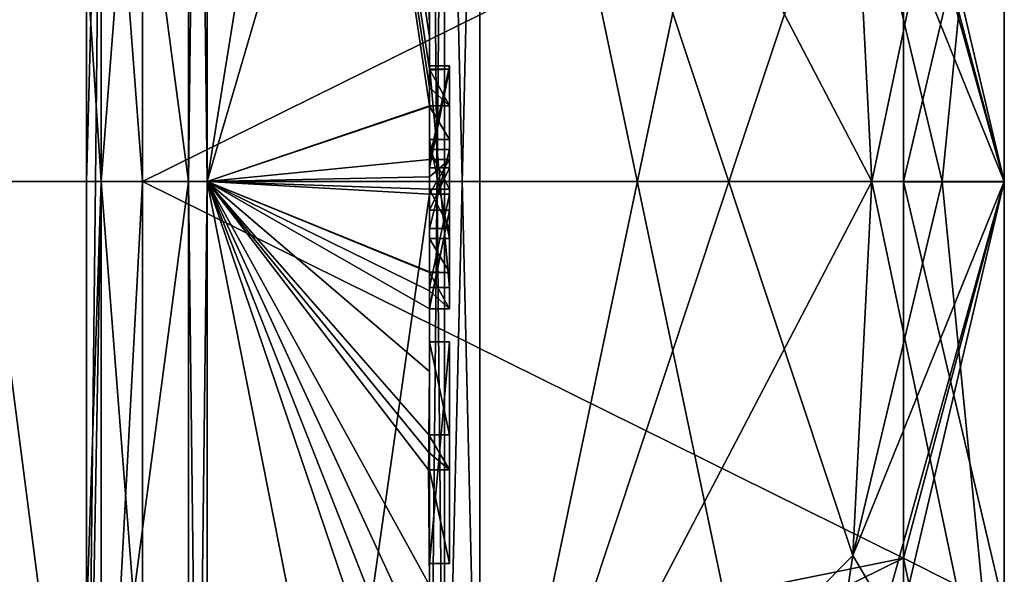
# Model space of a CAD drawing. Extents: x -23 to 470, y -1800 to 0.
# Tile 255 of 256: x 460.34 to 470.1, y -31.9 to -26.39. Entities that reach past the tile are written whole.
import ezdxf

# ---------------------------------------------------------------- set-up
doc = ezdxf.new("R2010")
doc.units = 0
doc.header["$LTSCALE"] = 17.087905
for name, color, linetype in [('1365', 7, 'CONTINUOUS'), ('1366', 7, 'CONTINUOUS'), ('1369', 7, 'CONTINUOUS'), ('1372', 7, 'CONTINUOUS'), ('1377', 7, 'CONTINUOUS'), ('1378', 7, 'CONTINUOUS'), ('1379', 7, 'CONTINUOUS'), ('1380', 7, 'CONTINUOUS'), ('1381', 7, 'CONTINUOUS'), ('1382', 7, 'CONTINUOUS'), ('1385', 7, 'CONTINUOUS'), ('1386', 7, 'CONTINUOUS'), ('1387', 7, 'CONTINUOUS'), ('1388', 7, 'CONTINUOUS'), ('1389', 7, 'CONTINUOUS'), ('1390', 7, 'CONTINUOUS'), ('1391', 7, 'CONTINUOUS'), ('1392', 7, 'CONTINUOUS'), ('1423', 7, 'CONTINUOUS'), ('1425', 7, 'CONTINUOUS'), ('1426', 7, 'CONTINUOUS'), ('1427', 7, 'CONTINUOUS'), ('1428', 7, 'CONTINUOUS'), ('1433', 7, 'CONTINUOUS'), ('1434', 7, 'CONTINUOUS'), ('1435', 7, 'CONTINUOUS'), ('1436', 7, 'CONTINUOUS'), ('1437', 7, 'CONTINUOUS'), ('1438', 7, 'CONTINUOUS'), ('1439', 7, 'CONTINUOUS'), ('1440', 7, 'CONTINUOUS'), ('1441', 7, 'CONTINUOUS'), ('1450', 7, 'CONTINUOUS'), ('1453', 7, 'CONTINUOUS'), ('1456', 7, 'CONTINUOUS'), ('1457', 7, 'CONTINUOUS'), ('1476', 7, 'CONTINUOUS'), ('1477', 7, 'CONTINUOUS'), ('1478', 7, 'CONTINUOUS'), ('1479', 7, 'CONTINUOUS'), ('1480', 7, 'CONTINUOUS'), ('1481', 7, 'CONTINUOUS'), ('1482', 7, 'CONTINUOUS'), ('1483', 7, 'CONTINUOUS'), ('1484', 7, 'CONTINUOUS'), ('1485', 7, 'CONTINUOUS'), ('1486', 7, 'CONTINUOUS'), ('1487', 7, 'CONTINUOUS'), ('1488', 7, 'CONTINUOUS'), ('1489', 7, 'CONTINUOUS'), ('1490', 7, 'CONTINUOUS'), ('1554', 7, 'CONTINUOUS')]:
    doc.layers.add(name, color=color, linetype=linetype)

msp = doc.modelspace()

# ---------------------------------------------------------------- linework, layer by layer
at = {"layer": '1365', "linetype": 'CONTINUOUS'}
for points in [[(470.1, -23.7629, -7.3107), (470.1, -27.9993, -8.4499), (470.1, -17.1745, -6.2494), (470.1, -23.7629, -7.3107)], [(470.1, -17.1745, -6.2494), (470.1, -27.9993, -8.4499), (470.1, -34.2494, -10.8255), (470.1, -17.1745, -6.2494)], [(470.1, -21.7506, -10.8255), (470.1, -17.1745, -6.2494), (470.1, -34.2494, -10.8255), (470.1, -21.7506, -10.8255)], [(470.1, -28.0007, 8.4499), (470.1, -23.764, 7.3114), (470.1, -21.7506, 10.8255), (470.1, -28.0007, 8.4499)], [(470.1, -28.0007, 8.4499), (470.1, -21.7506, 10.8255), (470.1, -38.8255, 6.2494), (470.1, -28.0007, 8.4499)], [(470.1, -21.7506, 10.8255), (470.1, -28, 12.5), (470.1, -34.2494, 10.8255), (470.1, -21.7506, 10.8255)], [(470.1, -38.8255, 6.2494), (470.1, -21.7506, 10.8255), (470.1, -34.2494, 10.8255), (470.1, -38.8255, 6.2494)], [(470.1, -28, -12.5), (470.1, -21.7506, -10.8255), (470.1, -34.2494, -10.8255), (470.1, -28, -12.5)], [(470.1, -27.9993, -8.4499), (470.1, -32.236, -7.3114), (470.1, -34.2494, -10.8255), (470.1, -27.9993, -8.4499)], [(470.1, -32.2371, 7.3107), (470.1, -28.0007, 8.4499), (470.1, -38.8255, 6.2494), (470.1, -32.2371, 7.3107)]]:
    msp.add_3dface(points, dxfattribs=at)
at = {"layer": '1366', "linetype": 'CONTINUOUS'}
for points in [[(464.9, -20.5597, 15.95), (464.9, -35.4403, 15.95), (468.0232, -20.5597, 15.95), (464.9, -20.5597, 15.95)], [(468.0232, -20.5597, 15.95), (464.9, -35.4403, 15.95), (468.5978, -24.2917, 15.95), (468.0232, -20.5597, 15.95)], [(468.5978, -24.2917, 15.95), (464.9, -35.4403, 15.95), (468.7857, -28, 15.95), (468.5978, -24.2917, 15.95)], [(468.7857, -28, 15.95), (464.9, -35.4403, 15.95), (468.5976, -31.7097, 15.95), (468.7857, -28, 15.95)], [(468.5976, -31.7097, 15.95), (464.9, -35.4403, 15.95), (468.0232, -35.4403, 15.95), (468.5976, -31.7097, 15.95)]]:
    msp.add_3dface(points, dxfattribs=at)
at = {"layer": '1369', "linetype": 'CONTINUOUS'}
for points in [[(464.9, -35.4403, -15.95), (464.9, -20.5597, -15.95), (468.0232, -35.4403, -15.95), (464.9, -35.4403, -15.95)], [(468.0232, -35.4403, -15.95), (464.9, -20.5597, -15.95), (468.5978, -31.7083, -15.95), (468.0232, -35.4403, -15.95)], [(468.5978, -31.7083, -15.95), (464.9, -20.5597, -15.95), (468.7857, -28, -15.95), (468.5978, -31.7083, -15.95)], [(468.7857, -28, -15.95), (464.9, -20.5597, -15.95), (468.5976, -24.2903, -15.95), (468.7857, -28, -15.95)]]:
    msp.add_3dface(points, dxfattribs=at)
at = {"layer": '1372', "linetype": 'CONTINUOUS'}
for points in [[(464.4, -35.5503, -16.45), (464.4, -21.7364, -16.5), (464.4, -20.4497, -16.45), (464.4, -35.5503, -16.45)], [(464.4, -26.85, 16.5), (464.4, -29.0506, 16.5), (464.4, -20.4497, 16.45), (464.4, -26.85, 16.5)], [(464.4, -20.4497, 16.45), (464.4, -29.0506, 16.5), (464.4, -35.5503, 16.45), (464.4, -20.4497, 16.45)], [(464.4, -26.85, 16.7828), (464.4, -26.85, 16.5), (464.4, -20.4497, 16.45), (464.4, -26.85, 16.7828)], [(464.4, -20.4802, 17.9917), (464.4, -26.85, 16.7828), (464.4, -20.4497, 16.45), (464.4, -20.4802, 17.9917)], [(464.4, -27.7791, 19.4994), (464.4, -26.85, 16.7828), (464.4, -20.4802, 17.9917), (464.4, -27.7791, 19.4994)], [(464.4, -22.1297, -16.5), (464.4, -21.7364, -16.5), (464.4, -35.5503, -16.45), (464.4, -22.1297, -16.5)], [(464.4, -23.5648, -16.5), (464.4, -22.1297, -16.5), (464.4, -35.5503, -16.45), (464.4, -23.5648, -16.5)], [(464.4, -23.9582, -16.5), (464.4, -23.5648, -16.5), (464.4, -35.5503, -16.45), (464.4, -23.9582, -16.5)], [(464.4, -25.8781, -16.5), (464.4, -23.9582, -16.5), (464.4, -35.5503, -16.45), (464.4, -25.8781, -16.5)], [(464.4, -26.2268, -16.5), (464.4, -25.8781, -16.5), (464.4, -35.5503, -16.45), (464.4, -26.2268, -16.5)], [(464.4, -26.2268, -19.4192), (464.4, -26.2268, -16.5), (464.4, -27.8639, -16.5), (464.4, -26.2268, -19.4192)], [(464.4, -27.8639, -16.5), (464.4, -26.2268, -16.5), (464.4, -35.5503, -16.45), (464.4, -27.8639, -16.5)], [(464.4, -26.5602, -19.4468), (464.4, -26.2268, -19.4192), (464.4, -27.8639, -16.5), (464.4, -26.5602, -19.4468)], [(464.4, -26.894, -19.4686), (464.4, -26.5602, -19.4468), (464.4, -27.8639, -16.5), (464.4, -26.894, -19.4686)], [(464.4, -27.7791, 16.7828), (464.4, -26.85, 16.7828), (464.4, -27.7791, 19.4994), (464.4, -27.7791, 16.7828)], [(464.4, -27.254, -19.4857), (464.4, -27.5811, -18.4497), (464.4, -28.0747, -19.4999), (464.4, -27.254, -19.4857)], [(464.4, -27.5811, -18.4497), (464.4, -28.5656, -18.4497), (464.4, -28.0747, -19.4999), (464.4, -27.5811, -18.4497)], [(464.4, -28.4656, -18.1456), (464.4, -27.6811, -18.1456), (464.4, -28.0744, -16.904), (464.4, -28.4656, -18.1456)], [(464.4, -28.2828, -16.5), (464.4, -27.8639, -16.5), (464.4, -35.5503, -16.45), (464.4, -28.2828, -16.5)], [(464.4, -28.5656, -18.4497), (464.4, -28.8949, -19.4795), (464.4, -28.0747, -19.4999), (464.4, -28.5656, -18.4497)], [(464.4, -28.1257, 19.4998), (464.4, -35.6608, 17.9321), (464.4, -28.1257, 16.7828), (464.4, -28.1257, 19.4998)], [(464.4, -28.1257, 16.7828), (464.4, -35.6608, 17.9321), (464.4, -29.0506, 16.7828), (464.4, -28.1257, 16.7828)], [(464.4, -29.2498, -19.4599), (464.4, -28.2828, -16.5), (464.4, -29.5882, -16.5), (464.4, -29.2498, -19.4599)], [(464.4, -29.5882, -16.5), (464.4, -28.2828, -16.5), (464.4, -35.5503, -16.45), (464.4, -29.5882, -16.5)], [(464.4, -29.0506, 16.7828), (464.4, -35.6608, 17.9321), (464.4, -29.0506, 16.5), (464.4, -29.0506, 16.7828)], [(464.4, -29.0506, 16.5), (464.4, -35.6608, 17.9321), (464.4, -35.5503, 16.45), (464.4, -29.0506, 16.5)], [(464.4, -29.8827, -19.4089), (464.4, -29.2498, -19.4599), (464.4, -29.5882, -16.7828), (464.4, -29.8827, -19.4089)], [(464.4, -29.5882, -16.7828), (464.4, -29.2498, -19.4599), (464.4, -29.5882, -16.5), (464.4, -29.5882, -16.7828)], [(464.4, -30.5131, -16.7828), (464.4, -29.8827, -19.4089), (464.4, -29.5882, -16.7828), (464.4, -30.5131, -16.7828)], [(464.4, -31.7888, -16.5), (464.4, -29.5882, -16.5), (464.4, -35.5503, -16.45), (464.4, -31.7888, -16.5)], [(464.4, -30.5131, -19.3374), (464.4, -29.8827, -19.4089), (464.4, -30.5131, -16.7828), (464.4, -30.5131, -19.3374)], [(464.4, -30.8597, -16.7828), (464.4, -31.7888, -16.7828), (464.4, -30.8597, -19.2892), (464.4, -30.8597, -16.7828)], [(464.4, -30.8597, -19.2892), (464.4, -31.7888, -16.7828), (464.4, -32.0042, -19.0844), (464.4, -30.8597, -19.2892)], [(464.4, -31.7888, -16.7828), (464.4, -31.7888, -16.5), (464.4, -32.6371, -16.5), (464.4, -31.7888, -16.7828)], [(464.4, -32.6371, -16.5), (464.4, -31.7888, -16.5), (464.4, -35.5503, -16.45), (464.4, -32.6371, -16.5)], [(464.4, -32.0042, -19.0844), (464.4, -31.7888, -16.7828), (464.4, -32.6371, -16.5), (464.4, -32.0042, -19.0844)]]:
    msp.add_3dface(points, dxfattribs=at)
at = {"layer": '1377', "linetype": 'CONTINUOUS'}
for points in [[(462.1949, -28, 21.9825), (464.4, -14.2777, 13.8546), (462.1949, -12.456, 15.544), (462.1949, -28, 21.9825)], [(464.4, -20.4802, 17.9917), (464.4, -14.2777, 13.8546), (462.1949, -28, 21.9825), (464.4, -20.4802, 17.9917)], [(464.4, -27.7791, 19.4994), (464.4, -20.4802, 17.9917), (462.1949, -28, 21.9825), (464.4, -27.7791, 19.4994)], [(464.4, -27.9524, 19.5), (464.4, -27.7791, 19.4994), (462.1949, -28, 21.9825), (464.4, -27.9524, 19.5)], [(464.4, -28.1257, 19.4998), (464.4, -27.9524, 19.5), (462.1949, -28, 21.9825), (464.4, -28.1257, 19.4998)], [(462.1949, -43.544, 15.544), (464.4, -28.1257, 19.4998), (462.1949, -28, 21.9825), (462.1949, -43.544, 15.544)], [(464.4, -35.6608, 17.9321), (464.4, -28.1257, 19.4998), (462.1949, -43.544, 15.544), (464.4, -35.6608, 17.9321)]]:
    msp.add_3dface(points, dxfattribs=at)
at = {"layer": '1378', "linetype": 'CONTINUOUS'}
for points in [[(462.1949, -12.456, -15.544), (464.4, -26.5602, -19.4468), (464.3998, -26.8838, -19.5), (462.1949, -12.456, -15.544)], [(464.4, -26.5602, -19.4468), (462.1949, -12.456, -15.544), (464.3987, -26.2268, -19.5), (464.4, -26.5602, -19.4468)], [(462.1949, -28, -21.9825), (462.1949, -12.456, -15.544), (464.4, -27.2495, -19.5), (462.1949, -28, -21.9825)], [(464.4, -27.2495, -19.5), (462.1949, -12.456, -15.544), (464.3999, -27.0666, -19.5), (464.4, -27.2495, -19.5)], [(464.3999, -27.0666, -19.5), (462.1949, -12.456, -15.544), (464.3998, -26.8838, -19.5), (464.3999, -27.0666, -19.5)], [(464.3997, -26.2268, -19.4596), (464.4, -26.5602, -19.4468), (464.3987, -26.2268, -19.5), (464.3997, -26.2268, -19.4596)], [(464.4, -26.2268, -19.4192), (464.4, -26.5602, -19.4468), (464.3997, -26.2268, -19.4596), (464.4, -26.2268, -19.4192)], [(464.3998, -26.8838, -19.5), (464.4, -26.5602, -19.4468), (464.3999, -26.8889, -19.4843), (464.3998, -26.8838, -19.5)], [(464.4, -26.5602, -19.4468), (464.4, -26.894, -19.4686), (464.3999, -26.8889, -19.4843), (464.4, -26.5602, -19.4468)], [(464.4, -27.254, -19.4857), (462.1949, -28, -21.9825), (464.4, -27.2495, -19.5), (464.4, -27.254, -19.4857)], [(464.4, -27.254, -19.4857), (464.4, -28.0747, -19.4999), (462.1949, -28, -21.9825), (464.4, -27.254, -19.4857)], [(464.4, -28.0747, -19.4999), (464.4, -28.8949, -19.4795), (462.1949, -28, -21.9825), (464.4, -28.0747, -19.4999)], [(462.1949, -28, -21.9825), (464.4, -28.8949, -19.4795), (464.4, -28.8982, -19.4897), (462.1949, -28, -21.9825)], [(462.1949, -28, -21.9825), (464.4, -29.8827, -19.4089), (464.3948, -30.5131, -19.5), (462.1949, -28, -21.9825)], [(464.4, -29.8827, -19.4089), (462.1949, -28, -21.9825), (464.3997, -29.2629, -19.5), (464.4, -29.8827, -19.4089)], [(462.1949, -28, -21.9825), (464.4, -32.0042, -19.0844), (464.3401, -32.6371, -19.5), (462.1949, -28, -21.9825)], [(464.4, -32.0042, -19.0844), (462.1949, -28, -21.9825), (464.3913, -30.8597, -19.5), (464.4, -32.0042, -19.0844)], [(462.1949, -28, -21.9825), (464.4, -39.1573, -15.9926), (462.1949, -43.544, -15.544), (462.1949, -28, -21.9825)], [(464.4, -39.1573, -15.9926), (462.1949, -28, -21.9825), (464.2315, -34, -19.5), (464.4, -39.1573, -15.9926)], [(464.2315, -34, -19.5), (462.1949, -28, -21.9825), (464.2952, -33.3336, -19.5), (464.2315, -34, -19.5)], [(464.2952, -33.3336, -19.5), (462.1949, -28, -21.9825), (464.3401, -32.6371, -19.5), (464.2952, -33.3336, -19.5)], [(464.3913, -30.8597, -19.5), (462.1949, -28, -21.9825), (464.3932, -30.6867, -19.5), (464.3913, -30.8597, -19.5)], [(464.3932, -30.6867, -19.5), (462.1949, -28, -21.9825), (464.3948, -30.5131, -19.5), (464.3932, -30.6867, -19.5)], [(464.3997, -29.2629, -19.5), (462.1949, -28, -21.9825), (464.3998, -29.0822, -19.5), (464.3997, -29.2629, -19.5)], [(464.3998, -29.0822, -19.5), (462.1949, -28, -21.9825), (464.3999, -28.9015, -19.5), (464.3998, -29.0822, -19.5)], [(464.3999, -28.9015, -19.5), (462.1949, -28, -21.9825), (464.4, -28.8982, -19.4897), (464.3999, -28.9015, -19.5)], [(464.3999, -29.2564, -19.48), (464.4, -29.8827, -19.4089), (464.3997, -29.2629, -19.5), (464.3999, -29.2564, -19.48)], [(464.4, -29.2498, -19.4599), (464.4, -29.8827, -19.4089), (464.3999, -29.2564, -19.48), (464.4, -29.2498, -19.4599)], [(464.3948, -30.5131, -19.5), (464.4, -29.8827, -19.4089), (464.3987, -30.5131, -19.4187), (464.3948, -30.5131, -19.5)], [(464.4, -29.8827, -19.4089), (464.4, -30.5131, -19.3374), (464.3987, -30.5131, -19.4187), (464.4, -29.8827, -19.4089)], [(464.4, -30.8597, -19.2892), (464.4, -32.0042, -19.0844), (464.3913, -30.8597, -19.5), (464.4, -30.8597, -19.2892)], [(464.3978, -30.8597, -19.3947), (464.4, -30.8597, -19.2892), (464.3913, -30.8597, -19.5), (464.3978, -30.8597, -19.3947)]]:
    msp.add_3dface(points, dxfattribs=at)
at = {"layer": '1379', "linetype": 'CONTINUOUS'}
for points in [[(462.0094, -28, -21.9698), (460, -12.8374, -15.1637), (462.0094, -12.465, -15.535), (462.0094, -28, -21.9698)], [(460, -28, -21.4438), (460, -12.8374, -15.1637), (462.0094, -28, -21.9698), (460, -28, -21.4438)], [(460, -43.1626, -15.1637), (460, -28, -21.4438), (462.0094, -43.535, -15.535), (460, -43.1626, -15.1637)], [(462.0094, -43.535, -15.535), (460, -28, -21.4438), (462.0094, -28, -21.9698), (462.0094, -43.535, -15.535)]]:
    msp.add_3dface(points, dxfattribs=at)
at = {"layer": '1380', "linetype": 'CONTINUOUS'}
for points in [[(460, -12.8374, 15.1637), (460, -28, 21.4438), (462.0094, -12.465, 15.535), (460, -12.8374, 15.1637)], [(462.0094, -12.465, 15.535), (460, -28, 21.4438), (462.0094, -28, 21.9698), (462.0094, -12.465, 15.535)], [(460, -28, 21.4438), (460, -43.1626, 15.1637), (462.0094, -28, 21.9698), (460, -28, 21.4438)], [(462.0094, -28, 21.9698), (460, -43.1626, 15.1637), (462.0094, -43.535, 15.535), (462.0094, -28, 21.9698)]]:
    msp.add_3dface(points, dxfattribs=at)
at = {"layer": '1381', "linetype": 'CONTINUOUS'}
for points in [[(461.5562, -22.7321, 5.2679), (461.5562, -28, 7.45), (461.1443, -22.5977, 9.3571), (461.5562, -22.7321, 5.2679)], [(461.5562, -28, 7.45), (461.1443, -28, 10.8047), (461.1443, -22.5977, 9.3571), (461.5562, -28, 7.45)], [(461.1443, -28, -10.8047), (461.5562, -22.7321, -5.2679), (461.1443, -22.5977, -9.3571), (461.1443, -28, -10.8047)], [(461.5562, -28, -7.45), (461.5562, -22.7321, -5.2679), (461.1443, -28, -10.8047), (461.5562, -28, -7.45)]]:
    msp.add_3dface(points, dxfattribs=at)
at = {"layer": '1382', "linetype": 'CONTINUOUS'}
for points in [[(461.5562, -28, 7.45), (461.5562, -33.2679, 5.2679), (461.1443, -28, 10.8047), (461.5562, -28, 7.45)], [(461.1443, -28, 10.8047), (461.5562, -33.2679, 5.2679), (461.1443, -35.64, 7.6401), (461.1443, -28, 10.8047)], [(461.5562, -33.2679, -5.2679), (461.5562, -28, -7.45), (461.1443, -35.64, -7.6401), (461.5562, -33.2679, -5.2679)], [(461.5562, -28, -7.45), (461.1443, -28, -10.8047), (461.1443, -35.64, -7.6401), (461.5562, -28, -7.45)]]:
    msp.add_3dface(points, dxfattribs=at)
at = {"layer": '1385', "linetype": 'CONTINUOUS'}
for points in [[(462.1949, -28, 21.9825), (462.1949, -12.456, 15.544), (462.0094, -28, 21.9698), (462.1949, -28, 21.9825)], [(462.1949, -12.456, 15.544), (462.0094, -12.465, 15.535), (462.0094, -28, 21.9698), (462.1949, -12.456, 15.544)], [(462.1949, -43.544, 15.544), (462.1949, -28, 21.9825), (462.0094, -43.535, 15.535), (462.1949, -43.544, 15.544)], [(462.1949, -28, 21.9825), (462.0094, -28, 21.9698), (462.0094, -43.535, 15.535), (462.1949, -28, 21.9825)]]:
    msp.add_3dface(points, dxfattribs=at)
at = {"layer": '1386', "linetype": 'CONTINUOUS'}
for points in [[(462.1949, -12.456, -15.544), (462.1949, -28, -21.9825), (462.0094, -12.465, -15.535), (462.1949, -12.456, -15.544)], [(462.1949, -28, -21.9825), (462.0094, -28, -21.9698), (462.0094, -12.465, -15.535), (462.1949, -28, -21.9825)], [(462.1949, -28, -21.9825), (462.1949, -43.544, -15.544), (462.0094, -28, -21.9698), (462.1949, -28, -21.9825)], [(462.1949, -43.544, -15.544), (462.0094, -43.535, -15.535), (462.0094, -28, -21.9698), (462.1949, -43.544, -15.544)]]:
    msp.add_3dface(points, dxfattribs=at)
at = {"layer": '1387', "linetype": 'CONTINUOUS'}
for points in [[(470.1, -34.2494, 10.8255), (470.1, -28, 12.5), (468.0232, -36.8, 15.242), (470.1, -34.2494, 10.8255)], [(470.1, -28, 12.5), (468.5976, -31.7097, 15.95), (468.0232, -35.4403, 15.95), (470.1, -28, 12.5)], [(470.1, -28, 12.5), (468.0232, -35.4403, 15.95), (468.0232, -36.8, 15.242), (470.1, -28, 12.5)], [(468.5976, -31.7097, 15.95), (470.1, -28, 12.5), (469.4827, -28, 14.2402), (468.5976, -31.7097, 15.95)], [(468.7857, -28, 15.95), (468.5976, -31.7097, 15.95), (469.4827, -28, 14.2402), (468.7857, -28, 15.95)], [(470.1, -34.2494, -10.8255), (468.5978, -31.7083, -15.95), (468.7857, -28, -15.95), (470.1, -34.2494, -10.8255)], [(470.1, -34.2494, -10.8255), (468.7857, -28, -15.95), (469.4827, -28, -14.2402), (470.1, -34.2494, -10.8255)], [(470.1, -28, -12.5), (470.1, -34.2494, -10.8255), (469.4827, -28, -14.2402), (470.1, -28, -12.5)], [(470.1, -34.2494, -10.8255), (468.0232, -35.4403, -15.95), (468.5978, -31.7083, -15.95), (470.1, -34.2494, -10.8255)]]:
    msp.add_3dface(points, dxfattribs=at)
at = {"layer": '1388', "linetype": 'CONTINUOUS'}
for points in [[(470.1, -21.7506, -10.8255), (470.1, -28, -12.5), (468.0232, -19.2, -15.242), (470.1, -21.7506, -10.8255)], [(470.1, -28, -12.5), (468.0232, -20.5597, -15.95), (468.0232, -19.2, -15.242), (470.1, -28, -12.5)], [(470.1, -28, -12.5), (468.5976, -24.2903, -15.95), (468.0232, -20.5597, -15.95), (470.1, -28, -12.5)], [(470.1, -21.7506, 10.8255), (468.5978, -24.2917, 15.95), (468.7857, -28, 15.95), (470.1, -21.7506, 10.8255)], [(470.1, -21.7506, 10.8255), (468.7857, -28, 15.95), (469.4827, -28, 14.2402), (470.1, -21.7506, 10.8255)], [(470.1, -28, 12.5), (470.1, -21.7506, 10.8255), (469.4827, -28, 14.2402), (470.1, -28, 12.5)], [(468.5976, -24.2903, -15.95), (470.1, -28, -12.5), (469.4827, -28, -14.2402), (468.5976, -24.2903, -15.95)], [(468.7857, -28, -15.95), (468.5976, -24.2903, -15.95), (469.4827, -28, -14.2402), (468.7857, -28, -15.95)]]:
    msp.add_3dface(points, dxfattribs=at)
at = {"layer": '1389', "linetype": 'CONTINUOUS'}
for points in [[(469.1, -24.2663, 6.4468), (461.5562, -28, 7.45), (461.5562, -22.7321, 5.2679), (469.1, -24.2663, 6.4468)], [(469.1, -28.0008, 7.45), (461.5562, -28, 7.45), (469.1, -24.2663, 6.4468), (469.1, -28.0008, 7.45)], [(461.5562, -33.2679, 5.2679), (461.5562, -28, 7.45), (469.1, -31.7352, 6.446), (461.5562, -33.2679, 5.2679)], [(469.1, -31.7352, 6.446), (461.5562, -28, 7.45), (469.1, -28.0008, 7.45), (469.1, -31.7352, 6.446)], [(469.1, -35.45), (461.5562, -33.2679, 5.2679), (469.1, -31.7352, 6.446), (469.1, -35.45)]]:
    msp.add_3dface(points, dxfattribs=at)
at = {"layer": '1390', "linetype": 'CONTINUOUS'}
for points in [[(461.5562, -28, -7.45), (469.1, -24.2648, -6.446), (461.5562, -22.7321, -5.2679), (461.5562, -28, -7.45)], [(469.1, -27.9992, -7.45), (469.1, -24.2648, -6.446), (461.5562, -28, -7.45), (469.1, -27.9992, -7.45)], [(469.1, -31.7337, -6.4468), (469.1, -27.9992, -7.45), (461.5562, -28, -7.45), (469.1, -31.7337, -6.4468)], [(461.5562, -33.2679, -5.2679), (469.1, -31.7337, -6.4468), (461.5562, -28, -7.45), (461.5562, -33.2679, -5.2679)], [(461.5562, -35.45), (469.1, -35.45), (469.1, -31.7337, -6.4468), (461.5562, -35.45)], [(461.5562, -35.45), (469.1, -31.7337, -6.4468), (461.5562, -33.2679, -5.2679), (461.5562, -35.45)]]:
    msp.add_3dface(points, dxfattribs=at)
at = {"layer": '1391', "linetype": 'CONTINUOUS'}
for points in [[(470.1, -23.764, 7.3114), (470.1, -28.0007, 8.4499), (469.1, -24.2663, 6.4468), (470.1, -23.764, 7.3114)], [(470.1, -28.0007, 8.4499), (469.1, -28.0008, 7.45), (469.1, -24.2663, 6.4468), (470.1, -28.0007, 8.4499)], [(470.1, -28.0007, 8.4499), (470.1, -32.2371, 7.3107), (469.1, -28.0008, 7.45), (470.1, -28.0007, 8.4499)], [(470.1, -32.2371, 7.3107), (469.1, -31.7352, 6.446), (469.1, -28.0008, 7.45), (470.1, -32.2371, 7.3107)], [(470.1, -32.2371, 7.3107), (470.1, -36.45), (469.1, -31.7352, 6.446), (470.1, -32.2371, 7.3107)], [(470.1, -36.45), (469.1, -35.45), (469.1, -31.7352, 6.446), (470.1, -36.45)]]:
    msp.add_3dface(points, dxfattribs=at)
at = {"layer": '1392', "linetype": 'CONTINUOUS'}
for points in [[(470.1, -27.9993, -8.4499), (470.1, -23.7629, -7.3107), (469.1, -27.9992, -7.45), (470.1, -27.9993, -8.4499)], [(470.1, -23.7629, -7.3107), (469.1, -24.2648, -6.446), (469.1, -27.9992, -7.45), (470.1, -23.7629, -7.3107)], [(470.1, -27.9993, -8.4499), (469.1, -27.9992, -7.45), (469.1, -31.7337, -6.4468), (470.1, -27.9993, -8.4499)], [(470.1, -32.236, -7.3114), (470.1, -27.9993, -8.4499), (469.1, -31.7337, -6.4468), (470.1, -32.236, -7.3114)], [(469.1, -35.45), (470.1, -32.236, -7.3114), (469.1, -31.7337, -6.4468), (469.1, -35.45)]]:
    msp.add_3dface(points, dxfattribs=at)
at = {"layer": '1423', "linetype": 'CONTINUOUS'}
for points in [[(464.6, -26.8838, -19.5), (464.6, -27.8639, -16.5), (464.6, -27.2495, -19.5), (464.6, -26.8838, -19.5)], [(464.6, -27.2495, -19.5), (464.6, -27.8639, -16.5), (464.6, -27.5811, -18.4497), (464.6, -27.2495, -19.5)], [(464.6, -27.5811, -18.4497), (464.6, -27.8639, -16.5), (464.6, -27.6811, -18.1456), (464.6, -27.5811, -18.4497)], [(464.6, -28.5656, -18.4497), (464.6, -27.5811, -18.4497), (464.6, -28.4656, -18.1456), (464.6, -28.5656, -18.4497)], [(464.6, -28.4656, -18.1456), (464.6, -27.5811, -18.4497), (464.6, -27.6811, -18.1456), (464.6, -28.4656, -18.1456)], [(464.6, -27.6811, -18.1456), (464.6, -27.8639, -16.5), (464.6, -28.0744, -16.904), (464.6, -27.6811, -18.1456)], [(464.6, -27.8639, -16.5), (464.6, -28.2828, -16.5), (464.6, -28.0744, -16.904), (464.6, -27.8639, -16.5)], [(464.6, -28.2828, -16.5), (464.6, -28.4656, -18.1456), (464.6, -28.0744, -16.904), (464.6, -28.2828, -16.5)], [(464.6, -28.2828, -16.5), (464.6, -29.2629, -19.5), (464.6, -28.4656, -18.1456), (464.6, -28.2828, -16.5)], [(464.6, -29.2629, -19.5), (464.6, -28.5656, -18.4497), (464.6, -28.4656, -18.1456), (464.6, -29.2629, -19.5)], [(464.6, -28.9015, -19.5), (464.6, -28.5656, -18.4497), (464.6, -29.2629, -19.5), (464.6, -28.9015, -19.5)], [(464.6, -29.5882, -16.7828), (464.6, -29.5882, -16.5), (464.6, -31.7888, -16.5), (464.6, -29.5882, -16.7828)], [(464.6, -30.5131, -16.7828), (464.6, -29.5882, -16.7828), (464.6, -31.7888, -16.5), (464.6, -30.5131, -16.7828)], [(464.6, -30.5131, -19.5), (464.6, -30.5131, -16.7828), (464.6, -30.8597, -16.7828), (464.6, -30.5131, -19.5)], [(464.6, -30.8597, -16.7828), (464.6, -30.5131, -16.7828), (464.6, -31.7888, -16.5), (464.6, -30.8597, -16.7828)], [(464.6, -30.8597, -19.5), (464.6, -30.5131, -19.5), (464.6, -30.8597, -16.7828), (464.6, -30.8597, -19.5)], [(464.6, -31.7888, -16.7828), (464.6, -30.8597, -16.7828), (464.6, -31.7888, -16.5), (464.6, -31.7888, -16.7828)]]:
    msp.add_3dface(points, dxfattribs=at)
at = {"layer": '1425', "linetype": 'CONTINUOUS'}
for points in [[(464.4, -29.5882, -16.7828), (464.4, -29.5882, -16.5), (464.6, -29.5882, -16.7828), (464.4, -29.5882, -16.7828)], [(464.4, -29.5882, -16.5), (464.6, -29.5882, -16.5), (464.6, -29.5882, -16.7828), (464.4, -29.5882, -16.5)]]:
    msp.add_3dface(points, dxfattribs=at)
at = {"layer": '1426', "linetype": 'CONTINUOUS'}
for points in [[(464.4, -27.8639, -16.5), (464.4, -28.2828, -16.5), (464.6, -27.8639, -16.5), (464.4, -27.8639, -16.5)], [(464.6, -27.8639, -16.5), (464.4, -28.2828, -16.5), (464.6, -28.2828, -16.5), (464.6, -27.8639, -16.5)]]:
    msp.add_3dface(points, dxfattribs=at)
at = {"layer": '1427', "linetype": 'CONTINUOUS'}
for points in [[(464.3998, -26.8838, -19.5), (464.3999, -26.8889, -19.4843), (464.6, -26.8838, -19.5), (464.3998, -26.8838, -19.5)], [(464.3999, -26.8889, -19.4843), (464.4, -26.894, -19.4686), (464.6, -26.8838, -19.5), (464.3999, -26.8889, -19.4843)], [(464.4, -26.894, -19.4686), (464.4, -27.8639, -16.5), (464.6, -26.8838, -19.5), (464.4, -26.894, -19.4686)], [(464.4, -27.8639, -16.5), (464.6, -27.8639, -16.5), (464.6, -26.8838, -19.5), (464.4, -27.8639, -16.5)]]:
    msp.add_3dface(points, dxfattribs=at)
at = {"layer": '1428', "linetype": 'CONTINUOUS'}
for points in [[(464.4, -27.6811, -18.1456), (464.4, -28.4656, -18.1456), (464.6, -27.6811, -18.1456), (464.4, -27.6811, -18.1456)], [(464.4, -28.4656, -18.1456), (464.6, -28.4656, -18.1456), (464.6, -27.6811, -18.1456), (464.4, -28.4656, -18.1456)]]:
    msp.add_3dface(points, dxfattribs=at)
at = {"layer": '1433', "linetype": 'CONTINUOUS'}
for points in [[(464.6, -27.7791, 16.7828), (464.6, -29.0506, 16.5), (464.6, -26.85, 16.7828), (464.6, -27.7791, 16.7828)], [(464.6, -26.85, 16.7828), (464.6, -29.0506, 16.5), (464.6, -26.85, 16.5), (464.6, -26.85, 16.7828)], [(464.6, -28.1257, 16.7828), (464.6, -29.0506, 16.5), (464.6, -27.7791, 16.7828), (464.6, -28.1257, 16.7828)], [(464.6, -28.1257, 19.5), (464.6, -28.1257, 16.7828), (464.6, -27.7791, 19.5), (464.6, -28.1257, 19.5)], [(464.6, -27.7791, 19.5), (464.6, -28.1257, 16.7828), (464.6, -27.7791, 16.7828), (464.6, -27.7791, 19.5)], [(464.6, -29.0506, 16.7828), (464.6, -29.0506, 16.5), (464.6, -28.1257, 16.7828), (464.6, -29.0506, 16.7828)]]:
    msp.add_3dface(points, dxfattribs=at)
at = {"layer": '1434', "linetype": 'CONTINUOUS'}
for points in [[(464.4, -28.1257, 16.7828), (464.4, -29.0506, 16.7828), (464.6, -28.1257, 16.7828), (464.4, -28.1257, 16.7828)], [(464.4, -29.0506, 16.7828), (464.6, -29.0506, 16.7828), (464.6, -28.1257, 16.7828), (464.4, -29.0506, 16.7828)]]:
    msp.add_3dface(points, dxfattribs=at)
at = {"layer": '1435', "linetype": 'CONTINUOUS'}
for points in [[(464.4, -28.1257, 19.4998), (464.4, -28.1257, 16.7828), (464.6, -28.1257, 19.5), (464.4, -28.1257, 19.4998)], [(464.4, -28.1257, 16.7828), (464.6, -28.1257, 16.7828), (464.6, -28.1257, 19.5), (464.4, -28.1257, 16.7828)]]:
    msp.add_3dface(points, dxfattribs=at)
at = {"layer": '1436', "linetype": 'CONTINUOUS'}
for points in [[(464.4, -27.9524, 19.5), (464.4, -28.1257, 19.4998), (464.6, -27.7791, 19.5), (464.4, -27.9524, 19.5)], [(464.4, -28.1257, 19.4998), (464.6, -28.1257, 19.5), (464.6, -27.7791, 19.5), (464.4, -28.1257, 19.4998)], [(464.4, -27.7791, 19.4994), (464.4, -27.9524, 19.5), (464.6, -27.7791, 19.5), (464.4, -27.7791, 19.4994)]]:
    msp.add_3dface(points, dxfattribs=at)
at = {"layer": '1437', "linetype": 'CONTINUOUS'}
for points in [[(464.4, -27.7791, 16.7828), (464.4, -27.7791, 19.4994), (464.6, -27.7791, 16.7828), (464.4, -27.7791, 16.7828)], [(464.4, -27.7791, 19.4994), (464.6, -27.7791, 19.5), (464.6, -27.7791, 16.7828), (464.4, -27.7791, 19.4994)]]:
    msp.add_3dface(points, dxfattribs=at)
at = {"layer": '1438', "linetype": 'CONTINUOUS'}
for points in [[(464.4, -26.85, 16.7828), (464.4, -27.7791, 16.7828), (464.6, -26.85, 16.7828), (464.4, -26.85, 16.7828)], [(464.4, -27.7791, 16.7828), (464.6, -27.7791, 16.7828), (464.6, -26.85, 16.7828), (464.4, -27.7791, 16.7828)]]:
    msp.add_3dface(points, dxfattribs=at)
at = {"layer": '1439', "linetype": 'CONTINUOUS'}
for points in [[(464.4, -26.85, 16.5), (464.4, -26.85, 16.7828), (464.6, -26.85, 16.5), (464.4, -26.85, 16.5)], [(464.4, -26.85, 16.7828), (464.6, -26.85, 16.7828), (464.6, -26.85, 16.5), (464.4, -26.85, 16.7828)]]:
    msp.add_3dface(points, dxfattribs=at)
at = {"layer": '1440', "linetype": 'CONTINUOUS'}
for points in [[(464.4, -29.0506, 16.5), (464.4, -26.85, 16.5), (464.6, -29.0506, 16.5), (464.4, -29.0506, 16.5)], [(464.6, -29.0506, 16.5), (464.4, -26.85, 16.5), (464.6, -26.85, 16.5), (464.6, -29.0506, 16.5)]]:
    msp.add_3dface(points, dxfattribs=at)
at = {"layer": '1441', "linetype": 'CONTINUOUS'}
for points in [[(464.4, -29.0506, 16.7828), (464.4, -29.0506, 16.5), (464.6, -29.0506, 16.7828), (464.4, -29.0506, 16.7828)], [(464.4, -29.0506, 16.5), (464.6, -29.0506, 16.5), (464.6, -29.0506, 16.7828), (464.4, -29.0506, 16.5)]]:
    msp.add_3dface(points, dxfattribs=at)
at = {"layer": '1450', "linetype": 'CONTINUOUS'}
for points in [[(464.4, -35.5503, -16.45), (464.4, -20.4497, -16.45), (464.549, -20.5279, -16.094), (464.4, -35.5503, -16.45)], [(464.4, -35.5503, -16.45), (464.549, -20.5279, -16.094), (464.549, -35.4721, -16.094), (464.4, -35.5503, -16.45)], [(464.549, -20.5279, -16.094), (464.9, -20.5597, -15.95), (464.549, -35.4721, -16.094), (464.549, -20.5279, -16.094)], [(464.9, -20.5597, -15.95), (464.9, -35.4403, -15.95), (464.549, -35.4721, -16.094), (464.9, -20.5597, -15.95)]]:
    msp.add_3dface(points, dxfattribs=at)
at = {"layer": '1453', "linetype": 'CONTINUOUS'}
for points in [[(464.4, -20.4497, 16.45), (464.4, -35.5503, 16.45), (464.549, -35.4721, 16.094), (464.4, -20.4497, 16.45)], [(464.4, -20.4497, 16.45), (464.549, -35.4721, 16.094), (464.549, -20.5279, 16.094), (464.4, -20.4497, 16.45)], [(464.9, -35.4403, 15.95), (464.9, -20.5597, 15.95), (464.549, -20.5279, 16.094), (464.9, -35.4403, 15.95)], [(464.549, -35.4721, 16.094), (464.9, -35.4403, 15.95), (464.549, -20.5279, 16.094), (464.549, -35.4721, 16.094)]]:
    msp.add_3dface(points, dxfattribs=at)
at = {"layer": '1456', "linetype": 'CONTINUOUS'}
for points in [[(461, -28, -11.3877), (461.1443, -22.5977, -9.3571), (461, -21.673, -9.4681), (461, -28, -11.3877)], [(461.1443, -22.5977, 9.3571), (461.1443, -28, 10.8047), (461, -25.7777, 11.1687), (461.1443, -22.5977, 9.3571)], [(461.1443, -22.5977, -9.3571), (461, -28, -11.3877), (461.0897, -28, -11.1005), (461.1443, -22.5977, -9.3571)], [(461.1443, -28, -10.8047), (461.1443, -22.5977, -9.3571), (461.0897, -28, -11.1005), (461.1443, -28, -10.8047)], [(461, -25.7777, 11.1687), (461.1443, -28, 10.8047), (461, -32.3586, 10.5205), (461, -25.7777, 11.1687)], [(461.1443, -28, 10.8047), (461.1443, -35.64, 7.6401), (461, -32.3586, 10.5205), (461.1443, -28, 10.8047)]]:
    msp.add_3dface(points, dxfattribs=at)
at = {"layer": '1457', "linetype": 'CONTINUOUS'}
for points in [[(461.1443, -35.64, -7.6401), (461.1443, -28, -10.8047), (461, -36.0523, -8.0523), (461.1443, -35.64, -7.6401)], [(461, -36.0523, -8.0523), (461.1443, -28, -10.8047), (461.0897, -28, -11.1005), (461, -36.0523, -8.0523)], [(461, -28, -11.3877), (461, -36.0523, -8.0523), (461.0897, -28, -11.1005), (461, -28, -11.3877)]]:
    msp.add_3dface(points, dxfattribs=at)
at = {"layer": '1476', "linetype": 'CONTINUOUS'}
for points in [[(464.4, -29.5882, -16.5), (464.4, -31.7888, -16.5), (464.6, -29.5882, -16.5), (464.4, -29.5882, -16.5)], [(464.6, -29.5882, -16.5), (464.4, -31.7888, -16.5), (464.6, -31.7888, -16.5), (464.6, -29.5882, -16.5)]]:
    msp.add_3dface(points, dxfattribs=at)
at = {"layer": '1477', "linetype": 'CONTINUOUS'}
for points in [[(464.4, -31.7888, -16.5), (464.4, -31.7888, -16.7828), (464.6, -31.7888, -16.5), (464.4, -31.7888, -16.5)], [(464.4, -31.7888, -16.7828), (464.6, -31.7888, -16.7828), (464.6, -31.7888, -16.5), (464.4, -31.7888, -16.7828)]]:
    msp.add_3dface(points, dxfattribs=at)
at = {"layer": '1478', "linetype": 'CONTINUOUS'}
for points in [[(464.4, -31.7888, -16.7828), (464.4, -30.8597, -16.7828), (464.6, -31.7888, -16.7828), (464.4, -31.7888, -16.7828)], [(464.4, -30.8597, -16.7828), (464.6, -30.8597, -16.7828), (464.6, -31.7888, -16.7828), (464.4, -30.8597, -16.7828)]]:
    msp.add_3dface(points, dxfattribs=at)
at = {"layer": '1479', "linetype": 'CONTINUOUS'}
for points in [[(464.3978, -30.8597, -19.3947), (464.3913, -30.8597, -19.5), (464.6, -30.8597, -16.7828), (464.3978, -30.8597, -19.3947)], [(464.3913, -30.8597, -19.5), (464.6, -30.8597, -19.5), (464.6, -30.8597, -16.7828), (464.3913, -30.8597, -19.5)], [(464.4, -30.8597, -19.2892), (464.3978, -30.8597, -19.3947), (464.6, -30.8597, -16.7828), (464.4, -30.8597, -19.2892)], [(464.4, -30.8597, -16.7828), (464.4, -30.8597, -19.2892), (464.6, -30.8597, -16.7828), (464.4, -30.8597, -16.7828)]]:
    msp.add_3dface(points, dxfattribs=at)
at = {"layer": '1480', "linetype": 'CONTINUOUS'}
for points in [[(464.3932, -30.6867, -19.5), (464.3948, -30.5131, -19.5), (464.6, -30.8597, -19.5), (464.3932, -30.6867, -19.5)], [(464.3948, -30.5131, -19.5), (464.6, -30.5131, -19.5), (464.6, -30.8597, -19.5), (464.3948, -30.5131, -19.5)], [(464.3913, -30.8597, -19.5), (464.3932, -30.6867, -19.5), (464.6, -30.8597, -19.5), (464.3913, -30.8597, -19.5)]]:
    msp.add_3dface(points, dxfattribs=at)
at = {"layer": '1481', "linetype": 'CONTINUOUS'}
for points in [[(464.3948, -30.5131, -19.5), (464.3987, -30.5131, -19.4187), (464.6, -30.5131, -19.5), (464.3948, -30.5131, -19.5)], [(464.3987, -30.5131, -19.4187), (464.4, -30.5131, -19.3374), (464.6, -30.5131, -19.5), (464.3987, -30.5131, -19.4187)], [(464.4, -30.5131, -19.3374), (464.4, -30.5131, -16.7828), (464.6, -30.5131, -19.5), (464.4, -30.5131, -19.3374)], [(464.4, -30.5131, -16.7828), (464.6, -30.5131, -16.7828), (464.6, -30.5131, -19.5), (464.4, -30.5131, -16.7828)]]:
    msp.add_3dface(points, dxfattribs=at)
at = {"layer": '1482', "linetype": 'CONTINUOUS'}
for points in [[(464.4, -30.5131, -16.7828), (464.4, -29.5882, -16.7828), (464.6, -30.5131, -16.7828), (464.4, -30.5131, -16.7828)], [(464.4, -29.5882, -16.7828), (464.6, -29.5882, -16.7828), (464.6, -30.5131, -16.7828), (464.4, -29.5882, -16.7828)]]:
    msp.add_3dface(points, dxfattribs=at)
at = {"layer": '1483', "linetype": 'CONTINUOUS'}
for points in [[(464.3999, -29.2564, -19.48), (464.3997, -29.2629, -19.5), (464.6, -28.2828, -16.5), (464.3999, -29.2564, -19.48)], [(464.3997, -29.2629, -19.5), (464.6, -29.2629, -19.5), (464.6, -28.2828, -16.5), (464.3997, -29.2629, -19.5)], [(464.4, -29.2498, -19.4599), (464.3999, -29.2564, -19.48), (464.6, -28.2828, -16.5), (464.4, -29.2498, -19.4599)], [(464.4, -28.2828, -16.5), (464.4, -29.2498, -19.4599), (464.6, -28.2828, -16.5), (464.4, -28.2828, -16.5)]]:
    msp.add_3dface(points, dxfattribs=at)
at = {"layer": '1484', "linetype": 'CONTINUOUS'}
for points in [[(464.3998, -29.0822, -19.5), (464.3999, -28.9015, -19.5), (464.6, -29.2629, -19.5), (464.3998, -29.0822, -19.5)], [(464.3999, -28.9015, -19.5), (464.6, -28.9015, -19.5), (464.6, -29.2629, -19.5), (464.3999, -28.9015, -19.5)], [(464.3997, -29.2629, -19.5), (464.3998, -29.0822, -19.5), (464.6, -29.2629, -19.5), (464.3997, -29.2629, -19.5)]]:
    msp.add_3dface(points, dxfattribs=at)
at = {"layer": '1485', "linetype": 'CONTINUOUS'}
for points in [[(464.4, -28.8949, -19.4795), (464.4, -28.5656, -18.4497), (464.6, -28.9015, -19.5), (464.4, -28.8949, -19.4795)], [(464.4, -28.5656, -18.4497), (464.6, -28.5656, -18.4497), (464.6, -28.9015, -19.5), (464.4, -28.5656, -18.4497)], [(464.3999, -28.9015, -19.5), (464.4, -28.8982, -19.4897), (464.6, -28.9015, -19.5), (464.3999, -28.9015, -19.5)], [(464.4, -28.8982, -19.4897), (464.4, -28.8949, -19.4795), (464.6, -28.9015, -19.5), (464.4, -28.8982, -19.4897)]]:
    msp.add_3dface(points, dxfattribs=at)
at = {"layer": '1486', "linetype": 'CONTINUOUS'}
for points in [[(464.4, -28.5656, -18.4497), (464.4, -27.5811, -18.4497), (464.6, -28.5656, -18.4497), (464.4, -28.5656, -18.4497)], [(464.4, -27.5811, -18.4497), (464.6, -27.5811, -18.4497), (464.6, -28.5656, -18.4497), (464.4, -27.5811, -18.4497)]]:
    msp.add_3dface(points, dxfattribs=at)
at = {"layer": '1487', "linetype": 'CONTINUOUS'}
for points in [[(464.4, -27.254, -19.4857), (464.4, -27.2495, -19.5), (464.6, -27.5811, -18.4497), (464.4, -27.254, -19.4857)], [(464.4, -27.2495, -19.5), (464.6, -27.2495, -19.5), (464.6, -27.5811, -18.4497), (464.4, -27.2495, -19.5)], [(464.4, -27.5811, -18.4497), (464.4, -27.254, -19.4857), (464.6, -27.5811, -18.4497), (464.4, -27.5811, -18.4497)]]:
    msp.add_3dface(points, dxfattribs=at)
at = {"layer": '1488', "linetype": 'CONTINUOUS'}
for points in [[(464.3999, -27.0666, -19.5), (464.3998, -26.8838, -19.5), (464.6, -27.2495, -19.5), (464.3999, -27.0666, -19.5)], [(464.3998, -26.8838, -19.5), (464.6, -26.8838, -19.5), (464.6, -27.2495, -19.5), (464.3998, -26.8838, -19.5)], [(464.4, -27.2495, -19.5), (464.3999, -27.0666, -19.5), (464.6, -27.2495, -19.5), (464.4, -27.2495, -19.5)]]:
    msp.add_3dface(points, dxfattribs=at)
at = {"layer": '1489', "linetype": 'CONTINUOUS'}
for points in [[(464.4, -28.4656, -18.1456), (464.4, -28.0744, -16.904), (464.6, -28.4656, -18.1456), (464.4, -28.4656, -18.1456)], [(464.6, -28.4656, -18.1456), (464.4, -28.0744, -16.904), (464.6, -28.0744, -16.904), (464.6, -28.4656, -18.1456)]]:
    msp.add_3dface(points, dxfattribs=at)
at = {"layer": '1490', "linetype": 'CONTINUOUS'}
for points in [[(464.4, -28.0744, -16.904), (464.4, -27.6811, -18.1456), (464.6, -28.0744, -16.904), (464.4, -28.0744, -16.904)], [(464.4, -27.6811, -18.1456), (464.6, -27.6811, -18.1456), (464.6, -28.0744, -16.904), (464.4, -27.6811, -18.1456)]]:
    msp.add_3dface(points, dxfattribs=at)
at = {"layer": '1554', "linetype": 'CONTINUOUS'}
for points in [[(461, -39.3877, 0), (461, -17.4795, -4.3586), (461, -16.8313, 2.2223), (461, -39.3877, 0)], [(461, -39.3877, 0), (461, -16.8313, 2.2223), (461, -37.4681, 6.327), (461, -39.3877, 0)], [(461, -16.8313, 2.2223), (461, -19.9478, 8.0522), (461, -37.4681, 6.327), (461, -16.8313, 2.2223)], [(461, -39.3877, 0), (461, -36.0523, -8.0523), (461, -17.4795, -4.3586), (461, -39.3877, 0)], [(461, -36.0523, -8.0523), (461, -21.673, -9.4681), (461, -17.4795, -4.3586), (461, -36.0523, -8.0523)], [(461, -19.9478, 8.0522), (461, -25.7777, 11.1687), (461, -32.3586, 10.5205), (461, -19.9478, 8.0522)], [(461, -19.9478, 8.0522), (461, -32.3586, 10.5205), (461, -37.4681, 6.327), (461, -19.9478, 8.0522)], [(461, -36.0523, -8.0523), (461, -28, -11.3877), (461, -21.673, -9.4681), (461, -36.0523, -8.0523)]]:
    msp.add_3dface(points, dxfattribs=at)

doc.saveas('drawing.dxf')
